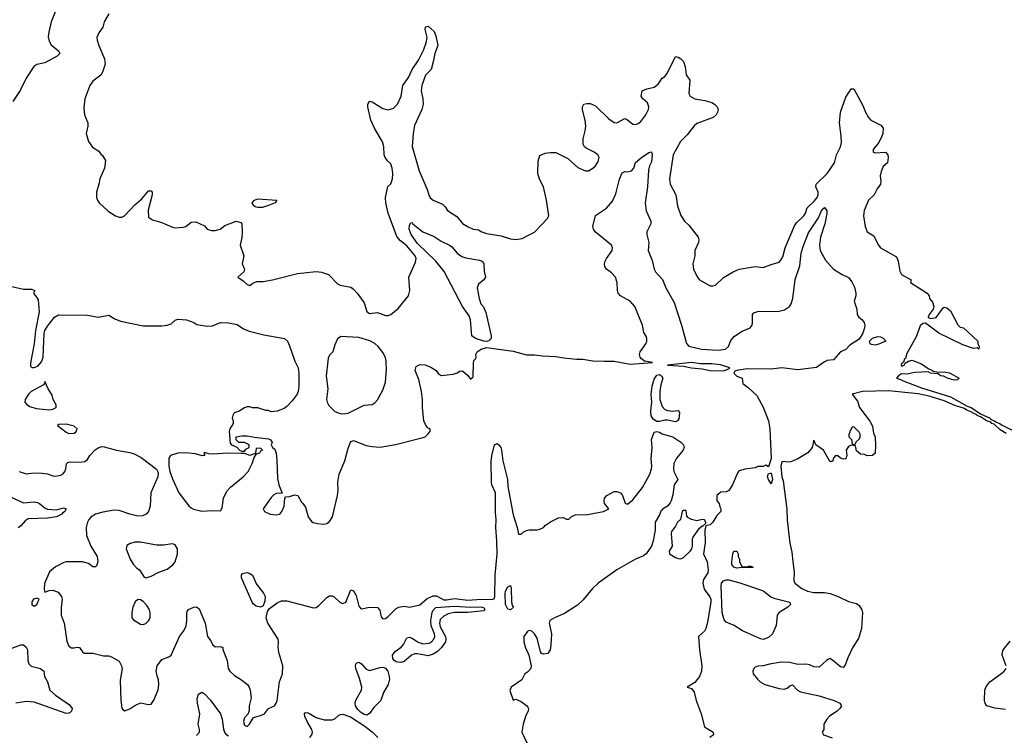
# Model space of a CAD drawing. Header units: inches. Extents: x 1384664 to 1536621, y 460766 to 646467.
# Tile 183 of 256: x 1426181 to 1433582, y 557188 to 562565. Entities that reach past the tile are written whole.
import ezdxf

# ---------------------------------------------------------------- set-up
doc = ezdxf.new("R2010")
doc.units = ezdxf.units.IN
doc.header["$MEASUREMENT"] = 0
for name, color, linetype in [('B4525', 7, 'Continuous'), ('B4526', 7, 'Continuous'), ('B4535', 7, 'Continuous'), ('B4536', 7, 'Continuous')]:
    doc.layers.add(name, color=color, linetype=linetype)

msp = doc.modelspace()

# ---------------------------------------------------------------- linework, layer by layer
at = {"layer": 'B4525', "color": 5}
for points, elevation in [([(1426265.5, 560000), (1426262.1, 559982.1), (1426262.1, 559962.1), (1426271.6, 559951.6), (1426290, 559952.2), (1426318, 559962), (1426345.6, 559994.4), (1426347.4, 560000)], 760), ([(1428248.4, 560000), (1428273.8, 559950), (1428278.7, 559910), (1428279.2, 559810), (1428273.8, 559770), (1428266, 559750), (1428230, 559701.2), (1428190, 559659), (1428170, 559644), (1428116.9, 559623.1), (1428070, 559618), (1428050, 559628), (1428030, 559628.7), (1427970, 559648.7), (1427930, 559648.7), (1427910, 559655.3), (1427890, 559655.3), (1427870, 559648), (1427830, 559622), (1427794, 559610), (1427782, 559590), (1427778, 559570), (1427784.7, 559550), (1427784.7, 559530), (1427761, 559490), (1427756, 559470), (1427763.6, 559383.6), (1427774, 559370), (1427812.7, 559352.7), (1427834, 559330), (1427850, 559322), (1427870, 559322), (1427882, 559338), (1427906, 559350), (1427906, 559370), (1427870, 559388), (1427827.3, 559387.3), (1427808.4, 559408.4), (1427809.2, 559430.8), (1427850, 559438.8), (1427890, 559438.8), (1427947.1, 559427.1), (1428050, 559416.3), (1428064.7, 559410), (1428078, 559390), (1428072, 559370), (1428082, 559350), (1428098, 559338), (1428108.5, 559308.5), (1428114.5, 559254.5), (1428117.7, 559117.7), (1428128.8, 559068.8), (1428153.4, 559006.6), (1428110, 559004.8), (1428090, 558995.4), (1428070, 558975), (1428010.4, 558890), (1428020.7, 558870), (1428062.8, 558850), (1428110, 558843.7), (1428135.1, 558850), (1428151.6, 558870), (1428169.7, 558910.3), (1428173.2, 558970), (1428180.7, 558979.3), (1428210, 558982.4), (1428250, 558994.9), (1428271.3, 558990), (1428298.3, 558938.3), (1428310, 558930.3), (1428330, 558902), (1428350.2, 558830.3), (1428375.1, 558795.1), (1428387.1, 558787.1), (1428418.9, 558778.9), (1428466.2, 558773.8), (1428490, 558778.4), (1428510, 558794.4), (1428531.6, 558830), (1428571, 558989), (1428575.3, 559030), (1428572.4, 559090), (1428582.3, 559150), (1428624.7, 559250), (1428650, 559346), (1428670, 559396.5), (1428690, 559403.2), (1428786.4, 559366.4), (1428830, 559358), (1428890, 559353.7), (1429006.4, 559373.6), (1429213.6, 559426.4), (1429228.4, 559431.6), (1429248.4, 559451.6), (1429266, 559470), (1429266, 559490), (1429250, 559495.3), (1429243.2, 559503.2), (1429230, 559522), (1429219.5, 559550), (1429207.9, 559647.9), (1429208, 559710), (1429200.5, 559770), (1429180.1, 559860.1), (1429152.3, 559930), (1429162, 559958), (1429178, 559970), (1429190, 559973.4), (1429229.4, 559970.6), (1429270, 559953.4), (1429311.3, 559930), (1429327.1, 559907.1), (1429350, 559891.3), (1429438, 559902), (1429469.1, 559910.9), (1429490, 559924.7), (1429510, 559926), (1429550.3, 559890.4), (1429570, 559862.8), (1429590, 559881), (1429590.9, 559989.1), (1429594.2, 560000)], 760), ([(1428496.9, 560000), (1428485.5, 559890), (1428496.5, 559790), (1428487.7, 559710), (1428491.7, 559690), (1428505.6, 559665.6), (1428550, 559621.3), (1428590, 559604.9), (1428610, 559603.2), (1428650, 559609.2), (1428770, 559667.6), (1428830, 559673.4), (1428850, 559686.5), (1428870, 559709.4), (1428910, 559780.7), (1428930, 559841.1), (1428938.3, 559938.3), (1428936.7, 559990), (1428934.9, 560000)], 780), ([(1426176.3, 559170), (1426230, 559152.9), (1426290, 559158.9), (1426350, 559158), (1426390, 559151.7), (1426430, 559136.5), (1426450, 559134.9), (1426490, 559142.4), (1426507.9, 559152.1), (1426521.1, 559170), (1426528.4, 559190), (1426533, 559227), (1426542.3, 559237.8), (1426556.9, 559243.1), (1426630, 559238.8), (1426670, 559245.8), (1426690, 559260.3), (1426708.2, 559290), (1426748.4, 559331.6), (1426770, 559348.9), (1426797.5, 559357.5), (1426816.2, 559356.2), (1426909.8, 559329.8), (1427010, 559313.5), (1427042.3, 559302.3), (1427093.9, 559273.9), (1427210, 559188.2), (1427221.8, 559161.8), (1427219.2, 559130), (1427166.5, 559010), (1427162.6, 558910), (1427150.4, 558870), (1427131.3, 558848.7), (1427103.4, 558836.6), (1427070, 558835), (1427009.3, 558850), (1426930, 558877.6), (1426890, 558879.8), (1426805.2, 558865.2), (1426752, 558850), (1426718.6, 558830), (1426702, 558810), (1426691.1, 558790), (1426681.8, 558750), (1426682.7, 558690), (1426715.6, 558610), (1426762.6, 558530), (1426768, 558492), (1426758, 558462), (1426750, 558454), (1426730, 558454), (1426698.5, 558478.5), (1426652.1, 558492.1), (1426530, 558491.3), (1426513.3, 558486.7), (1426450, 558454.5), (1426404.9, 558415.1), (1426368.3, 558328.3), (1426364.5, 558284.5), (1426370, 558262), (1426403.7, 558276.3), (1426430, 558279.1), (1426470, 558264), (1426496.3, 558230), (1426499.3, 558210), (1426493.1, 558146.9), (1426494, 558090), (1426515.8, 558030), (1426534.7, 557894.7), (1426550, 557857.1), (1426570, 557846), (1426590, 557844.4), (1426610, 557850.4), (1426630, 557847.3), (1426653.5, 557813.5), (1426665.1, 557805.1), (1426730, 557804.2), (1426810, 557785.3), (1426850, 557784.9), (1426870, 557778.4), (1426930, 557744.9), (1426947, 557710), (1426950.2, 557689.8), (1426937.5, 557602.5), (1426941.6, 557450), (1426950, 557392), (1426958, 557378), (1426970, 557371.3), (1427010, 557386.8), (1427047.7, 557412.3), (1427090, 557430.7), (1427150, 557419.5), (1427170, 557422.4), (1427190, 557450.4), (1427221.1, 557530), (1427227.6, 557567.6), (1427225.1, 557605.1), (1427213.9, 557633.9), (1427206.9, 557670), (1427215.4, 557710), (1427250, 557758.3), (1427302, 557778), (1427319.5, 557790), (1427383.1, 557930), (1427412.8, 557970), (1427431.7, 558008.3), (1427438.2, 558050), (1427436.3, 558103.7), (1427441, 558119), (1427450, 558132.7), (1427488.7, 558150), (1427510, 558153), (1427530, 558138.8), (1427574, 558030), (1427592.9, 557930), (1427617.7, 557897.7), (1427630.3, 557870), (1427650, 557851.5), (1427690, 557854.9), (1427707.9, 557847.9), (1427707.9, 557832.1), (1427739.7, 557750), (1427749.2, 557690), (1427761.3, 557670), (1427796.1, 557636.1), (1427840.3, 557610), (1427894, 557570), (1427905.5, 557550), (1427913.7, 557526.3), (1427920.4, 557470), (1427906.5, 557410), (1427906.2, 557373.8), (1427898.8, 557350), (1427870, 557319.3), (1427862.6, 557290), (1427870, 557264.9), (1427890, 557254), (1427909.2, 557270), (1427938, 557322), (1427990, 557335.3), (1428022, 557350), (1428051.4, 557388.6), (1428096.3, 557410), (1428109.7, 557430), (1428115.1, 557450), (1428134.8, 557590), (1428157.6, 557650), (1428158.3, 557710), (1428127.8, 557810), (1428122.9, 557850), (1428127.3, 557890), (1428123.6, 557910), (1428045.1, 558030), (1428032.9, 558070), (1428042.9, 558117.1), (1428058.6, 558141.4), (1428116.1, 558183.9), (1428150, 558197.4), (1428190, 558198.9), (1428390, 558144.2), (1428410, 558148.7), (1428430, 558163.1), (1428490, 558223.1), (1428510, 558235.5), (1428530, 558234.9), (1428546.5, 558226.5), (1428590, 558184.9), (1428610, 558177.3), (1428632.3, 558187.8), (1428670, 558280.7), (1428690, 558272), (1428710, 558239.3), (1428730, 558158.8), (1428742.8, 558142.8), (1428750, 558137.3), (1428810, 558150.7), (1428870, 558146.8), (1428887.9, 558127.9), (1428896.7, 558076.7), (1428910, 558062), (1428930, 558064.9), (1428950, 558079.5), (1429010, 558139.3), (1429030, 558150.5), (1429070, 558157.3), (1429110, 558151), (1429187.7, 558167.7), (1429244.2, 558215.8), (1429290, 558235.2), (1429314.6, 558234.6), (1429370, 558206.5), (1429390, 558205.7), (1429450, 558215.5), (1429550, 558204), (1429650, 558210.9), (1429730.8, 558209.2), (1429746.5, 558213.5), (1429752.2, 558230), (1429755.3, 558390), (1429769.1, 558550.9), (1429768.4, 558650), (1429759.7, 558750), (1429763.4, 558810), (1429758.4, 558858.4), (1429757, 559010), (1429730.7, 559070), (1429726.7, 559090), (1429725.4, 559245.4), (1429730, 559288.7), (1429750, 559371.3), (1429770, 559379.3), (1429782.6, 559370), (1429796.6, 559350), (1429802, 559330), (1429812.2, 559250), (1429847.4, 559110), (1429850, 559057.3), (1429890, 558844), (1429921.3, 558750), (1429930, 558698), (1429950, 558698), (1429966.3, 558713.7), (1429990, 558726.8), (1430000, 558728.9)], 740), ([(1426115.8, 558975.8), (1426210, 558933.4), (1426290, 558942), (1426316.1, 558936.1), (1426331, 558930), (1426373.2, 558893.2), (1426390, 558886), (1426457.2, 558882.8), (1426510, 558896.3), (1426530.8, 558890), (1426521, 558870), (1426502, 558858), (1426497.3, 558850), (1426458, 558830), (1426390, 558819.7), (1426245.4, 558814.6), (1426221.2, 558798.8), (1426190, 558760.9), (1426170, 558747)], 720), ([(1430000, 557968.8), (1429994.2, 557965.8), (1429970.4, 557930), (1429970.3, 557890), (1429984, 557844), (1430000, 557807.6)], 740), ([(1426060.9, 557819.1), (1426190, 557867.2), (1426210, 557866.3), (1426230.2, 557850.2), (1426240.3, 557830), (1426242.6, 557750), (1426250, 557724.9), (1426268, 557708), (1426336.3, 557690), (1426362, 557670), (1426368.4, 557630), (1426390.2, 557590.2), (1426406.9, 557526.9), (1426449, 557490), (1426556.4, 557416.4), (1426575.5, 557390), (1426570.5, 557370), (1426559.9, 557360.1), (1426550, 557354), (1426530, 557351.3), (1426290, 557435.6), (1426230, 557442.5), (1426151.3, 557428.7)], 720), ([(1430000, 557664.3), (1429998, 557662), (1429978, 557650), (1429955.6, 557604.4), (1429875.5, 557550), (1429865.1, 557525.1), (1429890, 557452), (1429910, 557458), (1429950, 557442), (1429990, 557411.3), (1430000, 557398)], 740), ([(1427510, 557184.9), (1427532.6, 557210), (1427532.6, 557230), (1427522.6, 557270), (1427535.3, 557350), (1427518.4, 557430), (1427516.1, 557463.9), (1427524.2, 557495.8), (1427550, 557512.4), (1427570, 557500.2), (1427613, 557453), (1427690.1, 557350), (1427704, 557310), (1427713.7, 557233.7), (1427721.1, 557210), (1427730, 557196), (1427750, 557184.7)], 720), ([(1428361.2, 557170), (1428378, 557190), (1428380.2, 557199.8), (1428382.3, 557210), (1428376.5, 557230), (1428341.3, 557290), (1428324.1, 557330), (1428322.3, 557350), (1428330, 557359.5), (1428350, 557356.3), (1428410, 557320.4), (1428470, 557302.6), (1428530, 557304.6), (1428550, 557312.1), (1428580.9, 557339.1), (1428595.4, 557344.6), (1428610, 557345.4), (1428667.5, 557327.5), (1428775.1, 557255.1), (1428832.6, 557210), (1428873.7, 557170)], 720), ([(1430000, 557364.7), (1429984.5, 557335.5), (1429964.7, 557270), (1429956, 557210), (1429993.4, 557130), (1430000, 557121)], 740)]:
    msp.add_lwpolyline(points, dxfattribs=dict(at, elevation=elevation))
for points, elevation in [([(1426370, 559846), (1426366.8, 559830), (1426358.8, 559821.2), (1426266.4, 559770), (1426246.4, 559750), (1426223, 559710), (1426220.6, 559690), (1426236.1, 559670), (1426258.2, 559658.2), (1426304.5, 559644.5), (1426406.2, 559633.8), (1426430, 559637.4), (1426450, 559647.6), (1426454.5, 559650), (1426455.6, 559670), (1426433.3, 559710), (1426424.4, 559744.4), (1426396, 559790)], 760), ([(1426530, 559526.6), (1426476, 559524), (1426464.7, 559515.3), (1426530, 559464.2), (1426550, 559455.3), (1426590, 559458.4), (1426606.6, 559470), (1426613.3, 559490), (1426590, 559510.7)], 760), ([(1427990, 559346), (1427958, 559342), (1427954, 559310), (1427962, 559302), (1427970, 559304.7), (1427986, 559310), (1427994.6, 559325.4), (1428006, 559330)], 760), ([(1427570, 559312.7), (1427565.4, 559305.4), (1427572.7, 559292.7), (1427570.5, 559289.5), (1427551.5, 559288.4), (1427503.2, 559303.2), (1427430, 559308.9), (1427370, 559306.4), (1427314.4, 559290), (1427302.6, 559270), (1427302.3, 559210), (1427310.2, 559170), (1427330, 559114), (1427378.4, 559010), (1427452.8, 558912.8), (1427470, 558896), (1427487.1, 558887.1), (1427550, 558871), (1427630, 558878), (1427690, 558874.8), (1427702, 558898), (1427712.7, 558970), (1427738.7, 559021.3), (1427766.7, 559053.3), (1427861.5, 559130), (1427898.9, 559170), (1427929.6, 559230), (1427944, 559276), (1427958, 559298), (1427950, 559306), (1427910.7, 559289.3), (1427870, 559304), (1427845.6, 559305.6), (1427747.3, 559307.2), (1427630, 559299.1), (1427602, 559302)], 760), ([(1427050, 558639.5), (1427011.3, 558630), (1426986.9, 558613.1), (1426980.7, 558590), (1427010.4, 558510), (1427033.8, 558473.8), (1427062.4, 558442.4), (1427081, 558430), (1427116, 558376), (1427131.1, 558371.1), (1427170, 558384), (1427227.2, 558412.8), (1427290, 558436.3), (1427331.3, 558468.7), (1427349.2, 558490), (1427366, 558550), (1427366, 558590), (1427350, 558619), (1427330, 558625.2), (1427262.5, 558617.5), (1427210, 558617), (1427090, 558638.7)], 760), ([(1427990, 558151.5), (1427959.1, 558159.1), (1427935.1, 558175.1), (1427927.2, 558187.2), (1427848, 558370), (1427848, 558392), (1427856.5, 558403.5), (1427890, 558410.6), (1427910, 558404), (1427930, 558390.7), (1427962.1, 558322.1), (1428014.6, 558254.6), (1428025.4, 558230), (1428024.5, 558195.5), (1428010, 558159.3)], 740), ([(1429870, 558129.8), (1429850, 558135.8), (1429833.6, 558170), (1429829.4, 558250), (1429833.3, 558270), (1429850, 558303), (1429870, 558314), (1429875.5, 558290), (1429877.1, 558190), (1429883.7, 558163.7), (1429892.7, 558150)], 720), ([(1426310, 558217.2), (1426286, 558210), (1426271.3, 558190), (1426271.3, 558170), (1426290, 558158.8), (1426310, 558171.3), (1426328, 558210)], 740), ([(1427070, 558209), (1427048.3, 558191.7), (1427030.5, 558150), (1427023, 558110), (1427024, 558070), (1427036.4, 558056.4), (1427090, 558022.4), (1427110, 558020.4), (1427130, 558026.7), (1427150, 558047.7), (1427160.5, 558070), (1427162, 558110), (1427156.3, 558130), (1427140.1, 558160.1), (1427110, 558194), (1427090, 558205.2)], 760), ([(1429568.5, 558151.5), (1429650, 558153.6), (1429670, 558148), (1429677.2, 558130), (1429670, 558123.7), (1429548.8, 558111.2), (1429450, 558111.4), (1429400.8, 558099.2), (1429370, 558083.5), (1429342.3, 558057.7), (1429335.5, 558030), (1429342.1, 558002.1), (1429380.6, 557930), (1429384.8, 557910), (1429380.5, 557890), (1429351.8, 557848.2), (1429322.2, 557817.8), (1429290, 557796.6), (1429250, 557785.9), (1429170, 557799.9), (1429150, 557798.8), (1429126.8, 557790), (1429070, 557742.5), (1429044.7, 557735.3), (1429010, 557739.7), (1428995.5, 557750), (1428985.3, 557765.3), (1428984.3, 557790), (1429003, 557817), (1429048.8, 557850), (1429066, 557870), (1429090, 557918.9), (1429110, 557924.4), (1429130, 557918.6), (1429170, 557888.7), (1429210, 557874.6), (1429259.2, 557880.8), (1429272.6, 557887.4), (1429294.7, 557910), (1429300.9, 557930), (1429298.4, 557950), (1429274.5, 558010), (1429270.4, 558050.4), (1429281.3, 558110), (1429290, 558127.1), (1429310, 558146.7), (1429450, 558157.5)], 720), ([(1428810, 557675), (1428890, 557697.5), (1428910, 557698.7), (1428930, 557691.7), (1428947.3, 557670), (1428958.8, 557630), (1428960.1, 557610), (1428949.6, 557570), (1428916.4, 557510), (1428895.9, 557450), (1428843.2, 557396.8), (1428810, 557352.3), (1428790, 557339.7), (1428770, 557342.9), (1428741.7, 557361.7), (1428721.4, 557381.4), (1428706, 557410), (1428703.7, 557430), (1428707.6, 557452.4), (1428750, 557526), (1428753.4, 557550), (1428734.9, 557614.9), (1428706.5, 557690), (1428705.1, 557710), (1428710, 557728.9), (1428730, 557736.7), (1428750, 557724.1), (1428784.5, 557684.5)], 720)]:
    msp.add_lwpolyline(points, close=True, dxfattribs=dict(at, elevation=elevation))
at = {"layer": 'B4526', "color": 5}
for points, elevation in [([(1426451, 562629), (1426418.9, 562550), (1426398.9, 562470), (1426395.8, 562435.8), (1426402.8, 562402.8), (1426417.2, 562377.2), (1426473, 562330), (1426483, 562310), (1426463, 562290), (1426370, 562241.5), (1426310, 562227.4), (1426286.8, 562213.2), (1426230, 562125.3), (1426185.9, 562034.1), (1426128.9, 561951.1)], 760), ([(1426850.1, 562609.9), (1426817.1, 562550), (1426805.5, 562510), (1426774.9, 562465.1), (1426762, 562430), (1426763, 562410), (1426774.9, 562370), (1426819.5, 562270), (1426822.3, 562230), (1426804.5, 562170), (1426790.8, 562149.2), (1426730, 562102.4), (1426709.1, 562070.9), (1426671.8, 561970), (1426663, 561903), (1426667.3, 561850), (1426694, 561790), (1426694.4, 561765.6), (1426681, 561710), (1426698, 561650), (1426727.1, 561607.1), (1426776.9, 561576.9), (1426790, 561554), (1426803.6, 561543.6), (1426826, 561506), (1426819.1, 561450), (1426783, 561370), (1426776.3, 561330), (1426757.3, 561270), (1426759.1, 561230), (1426764.9, 561210), (1426777.3, 561190), (1426845.8, 561125.8), (1426901, 561090), (1426930, 561080.4), (1426950, 561081.6), (1426970, 561090.7), (1427045.4, 561174.6), (1427100.2, 561219.8), (1427150, 561278), (1427170, 561278), (1427176, 561270), (1427176, 561250), (1427147.5, 561132.5), (1427150, 561082), (1427179.8, 561059.8), (1427250, 561041), (1427330, 561006), (1427350, 561001), (1427410, 561006), (1427430, 561011.3), (1427470, 561044.7), (1427505.4, 561045.4), (1427570, 561016), (1427591.1, 560991.1), (1427622, 560982), (1427650, 560981), (1427688.9, 560991.1), (1427722, 561018), (1427808.9, 561051.1), (1427842, 561042), (1427850.7, 561030.7), (1427852.7, 560967.3), (1427850.7, 560929.3), (1427838, 560870), (1427866, 560790), (1427852, 560730), (1427871.3, 560690), (1427864.7, 560670), (1427821, 560630), (1427861.7, 560601.7), (1427890, 560575.5), (1427910, 560567.7), (1427933.8, 560586.2), (1427962.7, 560597.3), (1428010, 560598), (1428082, 560610), (1428270, 560658.9), (1428410, 560672.2), (1428450, 560666.7), (1428501, 560650), (1428570, 560579.1), (1428590, 560570.6), (1428670, 560554), (1428690, 560541), (1428718, 560510), (1428770, 560438), (1428791, 560371), (1428802, 560362), (1428810, 560358), (1428870, 560365.5), (1428930, 560343), (1428950, 560343), (1428970, 560350.7), (1429026.5, 560393.5), (1429104.5, 560490), (1429114.5, 560530), (1429105.1, 560630), (1429156.9, 560743.1), (1429162, 560770), (1429154.6, 560790), (1429090, 560865.5), (1429044.3, 560904.3), (1429016.9, 560936.9), (1428951.6, 561110), (1428932.5, 561190), (1428930.7, 561229.3), (1428948.1, 561311.9), (1428970, 561330.7), (1428982.4, 561370), (1428985.5, 561410), (1428980.5, 561450), (1428970, 561481.7), (1428944.8, 561504.8), (1428927.3, 561530), (1428920.3, 561550), (1428917.4, 561610), (1428908.3, 561648.3), (1428848.6, 561750), (1428820.5, 561810), (1428797.2, 561910), (1428797.4, 561930), (1428810, 561953.4), (1428830, 561946.7), (1428910, 561897.2), (1428950, 561888.2), (1428990, 561901.2), (1429020.8, 561930), (1429049, 561990), (1429061.4, 562070), (1429103.4, 562130), (1429130, 562190.3), (1429178.4, 562261.6), (1429218.6, 562341.4), (1429237.3, 562390), (1429243.1, 562430), (1429229.5, 562490.5), (1429230, 562512), (1429250, 562516), (1429295.3, 562475.3), (1429310, 562444.7), (1429323.1, 562370), (1429300.3, 562310), (1429290, 562248), (1429273, 562190), (1429231.3, 562148.7), (1429203.2, 562070), (1429199.3, 562030), (1429211, 561970), (1429213.4, 561930), (1429203.2, 561890), (1429148.2, 561770), (1429138.4, 561710), (1429132, 561612.1), (1429184, 561430), (1429244.6, 561290), (1429255.8, 561250), (1429267.1, 561227.1), (1429287.7, 561210), (1429360, 561180), (1429379.2, 561159.2), (1429397.1, 561130), (1429466.9, 561086.9), (1429510, 561034), (1429546, 561010), (1429590, 560990.8), (1429630, 560984.9), (1429654.8, 560970), (1429690, 560958.3), (1429800.2, 560940.3), (1429870, 560919.5), (1429910, 560914), (1429958, 560922), (1430000, 560943.1)], 780), ([(1426121, 560561), (1426210, 560540.7), (1426270, 560540.3), (1426294.8, 560530), (1426284, 560510), (1426312.8, 560472.8), (1426318.7, 560458.7), (1426328.1, 560370), (1426299.6, 560230), (1426290.1, 560130), (1426265.5, 560000)], 760), ([(1426347.4, 560000), (1426357.3, 560030), (1426365.5, 560210), (1426369.8, 560230.2), (1426390, 560263), (1426442.9, 560330), (1426472.5, 560347.5), (1426690, 560345), (1426770.7, 560329.3), (1426850, 560345.3), (1426897.1, 560317.1), (1426939.3, 560299.3), (1427110, 560263.9), (1427250, 560264.7), (1427289.3, 560270.7), (1427319.4, 560280.6), (1427350, 560306.7), (1427370, 560314.6), (1427434.8, 560310), (1427490, 560290.2), (1427513.4, 560273.4), (1427590, 560261.2), (1427630, 560264.9), (1427690.6, 560289.4), (1427750, 560287.3), (1427814.7, 560274.7), (1427862.1, 560242.1), (1427905.4, 560225.4), (1428017.2, 560197.2), (1428171.8, 560170), (1428193.1, 560150), (1428210, 560114.6), (1428245.5, 560005.5), (1428248.4, 560000)], 760), ([(1428934.9, 560000), (1428930, 560027), (1428910, 560065.1), (1428874.3, 560110), (1428850, 560131.9), (1428812.1, 560152.1), (1428730, 560177.5), (1428594.6, 560185.4), (1428570, 560166.6), (1428550, 560120.9), (1428535.6, 560070), (1428510, 560043.9), (1428499.1, 560020.9), (1428496.9, 560000)], 780), ([(1429594.2, 560000), (1429595.6, 560004.4), (1429610, 560018), (1429612.8, 560030), (1429609.2, 560050), (1429618.5, 560070), (1429649.9, 560090.1), (1429690, 560101), (1429890, 560072.9), (1429990, 560046.4), (1430000, 560046.4)], 760)]:
    msp.add_lwpolyline(points, dxfattribs=dict(at, elevation=elevation))
for points, elevation in [([(1428007.3, 561152.7), (1427970, 561154.5), (1427950, 561159.5), (1427936, 561170), (1427929.5, 561190), (1427946, 561210), (1427970, 561218.4), (1428114, 561210), (1428102, 561190), (1428050, 561169.2)], 780), ([(1429690, 560146.2), (1429668.5, 560148.5), (1429608.2, 560168.2), (1429578.6, 560190), (1429569.2, 560310), (1429558.8, 560338.8), (1429509, 560410), (1429371.6, 560671.6), (1429308.8, 560750), (1429170, 560882.6), (1429124.4, 560950), (1429108.8, 560990), (1429110, 561022), (1429122, 561038), (1429130, 561041), (1429136.3, 561030), (1429210.2, 560970.2), (1429296.1, 560936.1), (1429350, 560900.3), (1429412.7, 560870), (1429430, 560857), (1429470.1, 560810.1), (1429504.4, 560784.5), (1429534.3, 560774.3), (1429638.2, 560758.2), (1429653.1, 560753.1), (1429663.6, 560743.6), (1429670.2, 560730), (1429673, 560673), (1429681.5, 560630), (1429670.3, 560610), (1429630, 560578), (1429618.9, 560550), (1429634, 560470), (1429647.6, 560430), (1429667, 560407), (1429684.4, 560364.4), (1429725.1, 560190), (1429723.6, 560170), (1429718.1, 560161.9), (1429707.5, 560152.5)], 760)]:
    msp.add_lwpolyline(points, close=True, dxfattribs=dict(at, elevation=elevation))
at = {"layer": 'B4535', "color": 5}
for points, elevation in [([(1430576.6, 560000), (1430650, 559998.8), (1430770, 559977.3), (1430938, 559990), (1430878.9, 559998.9), (1430877.4, 560000)], 760), ([(1432242.6, 560000), (1432230, 559995.1), (1432169, 559951), (1432030, 559935), (1431910, 559947.7), (1431830, 559938.8), (1431650, 559941.1), (1431572, 559928), (1431556.5, 559923.5), (1431550, 559913.2), (1431549.2, 559910), (1431570, 559887), (1431610.8, 559870), (1431615.5, 559830), (1431658.9, 559798.9), (1431720.9, 559740.9), (1431770, 559653), (1431809.6, 559550), (1431820.1, 559490), (1431830, 559268.7), (1431810, 559206), (1431790, 559218), (1431770, 559208), (1431730, 559208), (1431710, 559198), (1431631.6, 559188.4), (1431590, 559175.3), (1431584.7, 559170), (1431570, 559148), (1431538, 559070), (1431510, 559026), (1431490, 559018), (1431450, 559015.3), (1431422, 558990), (1431419.6, 558959.6), (1431422, 558950), (1431438, 558930), (1431443.6, 558903.6), (1431452, 558890), (1431452, 558870), (1431419.6, 558840.4), (1431390, 558788), (1431371.1, 558768.9), (1431338, 558762), (1431331.6, 558728.4), (1431333.7, 558633.7), (1431320.5, 558550), (1431348, 558490), (1431354.9, 558430), (1431352.6, 558407.4), (1431320.9, 558359.1), (1431314.9, 558330), (1431326.6, 558286.6), (1431369.3, 558229.3), (1431375, 558210), (1431374.6, 558190), (1431350, 558034), (1431338.6, 557990), (1431327.1, 557970), (1431282.8, 557930), (1431290.2, 557830), (1431307.1, 557710), (1431305.4, 557670), (1431290.1, 557629.9), (1431256, 557584), (1431198, 557550), (1431230, 557538.4), (1431251.4, 557511.4), (1431266.2, 557450), (1431303.5, 557350), (1431328.4, 557250), (1431394, 557210), (1431396.3, 557190), (1431367.3, 557170)], 760), ([(1432906, 560000), (1432959.8, 559979.8), (1433010, 559944.7), (1433042, 559930), (1433043.6, 559923.6), (1433090, 559916), (1433130, 559918.8), (1433168.9, 559911.1), (1433242, 559870), (1433230, 559858), (1433203.6, 559856.4), (1433155.3, 559870), (1433125.6, 559885.6), (1433102, 559890), (1433084.7, 559904.7), (1433028, 559910), (1433010, 559919), (1432910, 559914), (1432850, 559901.6), (1432810, 559903.7), (1432786, 559890), (1432771.3, 559870), (1432802.4, 559862.4), (1432822.4, 559850), (1432959.6, 559799.6), (1433177, 559730), (1433301.4, 559661.4), (1433333.4, 559650), (1433402.2, 559602.2), (1433474, 559570), (1433481.3, 559561.3), (1433508.7, 559550), (1433519.6, 559539.6), (1433548.5, 559530), (1433560.1, 559520.1), (1433641.3, 559481.3)], 780), ([(1432826.9, 560000), (1432825.5, 559994.5), (1432818, 559990), (1432816.9, 559983.1), (1432810, 559982), (1432806.7, 559970), (1432810, 559961), (1432828, 559970), (1432837.2, 559982.8), (1432860.2, 559999.8), (1432861.3, 560000)], 780), ([(1433595.3, 559455.3), (1433550, 559484.2), (1433504.5, 559524.5), (1433488.8, 559530), (1433479.4, 559539.4), (1433448.9, 559550), (1433401.4, 559581.4), (1433377.3, 559590), (1433375, 559595), (1433341.5, 559610), (1433336.3, 559616.3), (1433298.7, 559630), (1433282.4, 559642.4), (1433210, 559664.8), (1433130, 559701.9), (1433016.2, 559736.2), (1432933.8, 559753.8), (1432710, 559775.2), (1432516, 559770), (1432438.8, 559750), (1432478, 559698), (1432493.4, 559650), (1432570, 559548.5), (1432590.1, 559510), (1432597.7, 559457.8), (1432610.2, 559429.8), (1432614.1, 559365.9), (1432610, 559308), (1432592, 559290), (1432551.6, 559288.4), (1432530, 559298), (1432500.4, 559300.4), (1432470, 559326), (1432462, 559362), (1432430, 559368), (1432410, 559358), (1432392, 559330), (1432398, 559290), (1432390, 559266), (1432370, 559262), (1432349.1, 559269.1), (1432330, 559288), (1432310, 559288), (1432298, 559270), (1432290, 559246), (1432270, 559246), (1432222, 559330), (1432166, 559370), (1432150, 559406), (1432138, 559350), (1432104.7, 559310), (1432030, 559265.2), (1431976.4, 559243.6), (1431950, 559239.7), (1431930, 559244.7), (1431910, 559242.9), (1431902.8, 559210), (1431909.7, 559130.3), (1431918.6, 559098.6), (1431946.2, 558886.2), (1431950, 558804.7), (1431968.4, 558631.6), (1431984.4, 558564.4), (1431993.2, 558493.2), (1432001.6, 558410), (1432000.7, 558350), (1432007, 558330), (1432060.5, 558290), (1432103.1, 558270), (1432150, 558261.5), (1432230, 558260.6), (1432271.9, 558251.9), (1432331.6, 558231.6), (1432410, 558193.7), (1432470, 558178.4), (1432490, 558162.4), (1432510, 558130.7), (1432514.6, 558110), (1432507.7, 557990), (1432484.6, 557915.4), (1432443.6, 557850), (1432404.6, 557770), (1432384.2, 557715.8), (1432370, 557696), (1432350, 557702), (1432290, 557753.2), (1432270, 557764), (1432244.7, 557750), (1432190, 557699), (1432150, 557701.2), (1432117.2, 557717.2), (1432090, 557722.9), (1432030, 557719.6), (1431970, 557734.3), (1431904.1, 557735.9), (1431817.5, 557722.5), (1431770, 557709.3), (1431730, 557706), (1431710, 557699.3), (1431698.8, 557690), (1431690.8, 557670), (1431694.8, 557650), (1431726.8, 557610), (1431747.7, 557590), (1431781.6, 557570), (1431890, 557538.1), (1431927, 557533), (1431950, 557541.1), (1431970, 557559.2), (1431990, 557565.8), (1432026.2, 557526.2), (1432050, 557513.7), (1432190, 557482.9), (1432302.8, 557450), (1432346, 557430), (1432358, 557410), (1432346, 557390), (1432324.7, 557370), (1432268.1, 557331.9), (1432246.8, 557310), (1432224.7, 557270), (1432224.7, 557230), (1432212, 557210), (1432222, 557190), (1432288.8, 557168.8)], 780), ([(1430000, 558728.9), (1430010, 558731), (1430070, 558731), (1430090, 558736), (1430118, 558750), (1430133.6, 558766.4), (1430170, 558792), (1430230, 558821), (1430265.4, 558825.4), (1430290, 558812), (1430307.3, 558812.7), (1430326, 558830), (1430356.6, 558843.4), (1430450, 558847.1), (1430569.2, 558870), (1430609, 558890), (1430575.3, 558930), (1430573.2, 558950), (1430577.2, 558970), (1430594, 558990), (1430650, 559019.1), (1430670, 559020.7), (1430696, 559010), (1430710.8, 558990), (1430731, 558931), (1430750, 558924), (1430790, 558957.6), (1430862.8, 559050), (1430917.4, 559150), (1430929.9, 559190), (1430931.4, 559210), (1430926.5, 559266.5), (1430934.6, 559350), (1430929.9, 559410), (1430950, 559465.7), (1430970, 559471.1), (1430990, 559466.3), (1431010, 559453.6), (1431090, 559430.9), (1431150.9, 559390.9), (1431170.1, 559370), (1431175.6, 559350), (1431168.1, 559330), (1431117.5, 559270), (1431098, 559230), (1431094.4, 559190), (1431097.6, 559170), (1431126.8, 559110), (1431099.7, 559070), (1431090, 558994.3), (1431076.9, 558950), (1431070, 558934), (1431050, 558909.3), (1431013.5, 558886.5), (1431010, 558879.3), (1431002, 558878), (1430990, 558845.2), (1430956.3, 558790), (1430957.8, 558730), (1430942.7, 558650), (1430928.6, 558610), (1430890, 558551.8), (1430870, 558536), (1430810, 558511.6), (1430668.2, 558431.8), (1430528.4, 558331.6), (1430485.3, 558290), (1430415.3, 558204.7), (1430374.3, 558165.7), (1430276.6, 558103.4), (1430199.5, 558070), (1430165.8, 558050), (1430161.2, 558030), (1430177.6, 557950), (1430173.8, 557866.2), (1430168.4, 557830), (1430150, 557801.7), (1430117.5, 557797.5), (1430103.3, 557803.3), (1430096, 557816), (1430070, 557916.2), (1430050, 557951.2), (1430030, 557969.6), (1430010, 557974), (1430000, 557968.8)], 740), ([(1433594.5, 557710), (1433566.6, 557790), (1433566.8, 557813.2), (1433574, 557830), (1433626, 557894)], 780), ([(1430000, 557807.6), (1430007.7, 557790), (1430024.4, 557710), (1430022, 557690), (1430000, 557664.3)], 740), ([(1433590, 557382), (1433511.4, 557391.4), (1433449.6, 557410), (1433437.4, 557430), (1433432.8, 557450), (1433434.1, 557525.8), (1433445.1, 557554.9), (1433472.7, 557590), (1433553.5, 557646.5), (1433580.7, 557670), (1433594.5, 557690)], 780), ([(1430000, 557398), (1430006, 557390), (1430002.8, 557370), (1430000, 557364.7)], 740)]:
    msp.add_lwpolyline(points, dxfattribs=dict(at, elevation=elevation))
for points, elevation in [([(1431230, 559989.7), (1431049.6, 559970), (1431170, 559960.3), (1431230, 559948.8), (1431310, 559942.3), (1431369.6, 559929.6), (1431470, 559926.4), (1431510, 559940.3), (1431519.7, 559950), (1431448.1, 559971.9), (1431381.7, 559978.3), (1431297.7, 559977.7)], 760), ([(1431090, 559622.1), (1431130, 559627.8), (1431138.9, 559618.9), (1431141.4, 559610), (1431134.2, 559565.8), (1431125.8, 559550), (1431110, 559543.8), (1431050, 559555.2), (1431030, 559555.2), (1430990, 559545.7), (1430970, 559546.7), (1430942.9, 559562.9), (1430928.1, 559588.1), (1430925.6, 559625.6), (1430932.6, 559690), (1430928.4, 559750), (1430933.7, 559810), (1430950, 559863.7), (1430970, 559893.1), (1430990, 559898.6), (1431004.9, 559890), (1431016.1, 559870), (1431000, 559820), (1430991.4, 559770), (1430993.2, 559710), (1431010, 559657.3), (1431030, 559636.4), (1431050, 559627.4)], 740), ([(1432450, 559506), (1432438, 559502), (1432423.6, 559476.4), (1432414, 559446), (1432414, 559430), (1432434, 559410), (1432438, 559378), (1432450, 559374), (1432462, 559378), (1432467.3, 559392.7), (1432490, 559414), (1432498, 559430), (1432498, 559450), (1432490, 559466)], 780), ([(1431830, 559078), (1431808.7, 559110), (1431802, 559130), (1431810, 559154), (1431822, 559158), (1431830, 559158), (1431839.3, 559110)], 760), ([(1431190, 558878), (1431170, 558876), (1431161, 558870), (1431146.8, 558810), (1431126, 558790), (1431110, 558758), (1431081, 558719), (1431076.9, 558703.1), (1431084.9, 558610), (1431063, 558570), (1431065.5, 558550), (1431110, 558523.1), (1431130, 558514.9), (1431150, 558514.4), (1431170, 558524.2), (1431220.7, 558570), (1431232, 558590), (1431237, 558610), (1431237.2, 558662.8), (1431242.7, 558677.3), (1431290, 558744.7), (1431310, 558762), (1431318, 558762), (1431338, 558782), (1431338, 558790), (1431327.3, 558807.3), (1431310, 558808), (1431270, 558799), (1431229.3, 558809.3), (1431203.2, 558823.2), (1431196.5, 558836.5)], 760), ([(1431610, 558454), (1431650, 558454), (1431670, 558462), (1431694, 558450), (1431690, 558449.3), (1431610, 558449.3), (1431570, 558443.6), (1431549.2, 558450), (1431534, 558470), (1431534, 558490), (1431542, 558550), (1431549.3, 558570.7), (1431572, 558570), (1431582, 558550), (1431582, 558530), (1431591.1, 558511.1), (1431592, 558490)], 760), ([(1431770, 557908.4), (1431750, 557913), (1431612.7, 557972.7), (1431550, 558012.7), (1431490, 558038.7), (1431475.4, 558055.4), (1431462.1, 558110), (1431454.5, 558310), (1431456.7, 558330), (1431470.8, 558349.2), (1431490, 558356.8), (1431510, 558356.6), (1431594.5, 558334.5), (1431750, 558281.6), (1431774.2, 558270), (1431827.8, 558227.8), (1431850, 558216.9), (1431968.6, 558188.6), (1431975.3, 558170), (1431954.9, 558150), (1431888.7, 558110), (1431873.1, 558090), (1431867, 558013), (1431838.4, 557950), (1431810, 557923)], 760)]:
    msp.add_lwpolyline(points, close=True, dxfattribs=dict(at, elevation=elevation))
at = {"layer": 'B4536', "color": 5}
for points, elevation in [([(1430000, 560943.1), (1430051.2, 560968.8), (1430149, 561070), (1430159, 561090), (1430140.5, 561210), (1430118, 561310), (1430087, 561367), (1430074.8, 561410), (1430078, 561502), (1430090, 561544), (1430130, 561561.6), (1430170, 561568), (1430210, 561567.3), (1430300.7, 561520.7), (1430375.2, 561455.2), (1430434, 561430), (1430455.3, 561430), (1430490, 561450.5), (1430510, 561468), (1430530, 561498.8), (1430536.9, 561530), (1430527, 561550), (1430498, 561570), (1430439.8, 561599.7), (1430427, 561610), (1430416.3, 561630), (1430415.3, 561670), (1430431.8, 561730), (1430435.9, 561764.1), (1430430.6, 561810.6), (1430411.4, 561888.6), (1430411.8, 561910), (1430421.2, 561930), (1430443.8, 561936.2), (1430470, 561934.6), (1430510, 561916.5), (1430610, 561821.1), (1430650, 561793.4), (1430670, 561790.3), (1430730, 561822.4), (1430750, 561813), (1430790, 561779.3), (1430810, 561777.6), (1430830, 561785.3), (1430850, 561800.3), (1430887.3, 561850), (1430906.8, 561890), (1430910.7, 561910), (1430899.9, 561939.9), (1430865.6, 561970), (1430852.7, 561990), (1430859, 562030), (1430895.1, 562044.9), (1430950, 562057.5), (1430979.4, 562080.6), (1431010, 562124.9), (1431030, 562139.3), (1431050, 562166), (1431110, 562287.3), (1431130, 562284), (1431150.3, 562270.4), (1431170.2, 562250.3), (1431183.2, 562210), (1431190.2, 562150.2), (1431217, 562110), (1431210.3, 562010.3), (1431220.4, 561990), (1431254.8, 561970), (1431330, 561958), (1431382.6, 561942.6), (1431403.1, 561930), (1431422.4, 561910), (1431430.5, 561890), (1431427, 561870), (1431416.5, 561850), (1431392.2, 561830), (1431270, 561784.7), (1431250, 561766.3), (1431199.1, 561700.9), (1431147.4, 561650), (1431093.4, 561550), (1431065.3, 561370), (1431070.4, 561330), (1431113.4, 561250), (1431125.1, 561165.1), (1431150, 561094.8), (1431177.3, 561050), (1431210, 561020.7), (1431280.7, 560930), (1431284.9, 560910), (1431283, 560890), (1431256.4, 560830), (1431256.4, 560790), (1431241.6, 560730), (1431246.4, 560690), (1431272.8, 560632.8), (1431290, 560611), (1431370, 560564.7), (1431390, 560564.7), (1431410, 560571.3), (1431471.5, 560628.5), (1431542.7, 560670), (1431589.8, 560690.2), (1431710, 560710.4), (1431770, 560702.4), (1431830, 560726.4), (1431890, 560742.8), (1431902.9, 560757.1), (1431915.8, 560784.2), (1431934.5, 560850), (1432004.1, 561015.9), (1432020.7, 561039.3), (1432075.2, 561090), (1432087.3, 561110), (1432099.7, 561150), (1432155.4, 561204.6), (1432174.4, 561230), (1432181.7, 561250), (1432181.7, 561270), (1432165.9, 561310), (1432168.6, 561330), (1432251.1, 561410), (1432306.4, 561490), (1432321.1, 561550), (1432350.6, 561609.4), (1432357.7, 561642.3), (1432356.5, 561690), (1432342.3, 561790), (1432350.6, 561870), (1432390, 561982), (1432430, 562046), (1432450, 562044.7), (1432519, 561919), (1432538.3, 561870), (1432560.3, 561830), (1432579.1, 561810), (1432653.5, 561773.5), (1432670.2, 561750.2), (1432667.5, 561710), (1432660.2, 561690), (1432637.4, 561642.6), (1432595.8, 561590), (1432594.8, 561570), (1432610, 561564.2), (1432688.5, 561568.5), (1432706, 561550), (1432708.7, 561530), (1432704, 561490), (1432670, 561461.2), (1432655.1, 561424.9), (1432648.8, 561391.2), (1432653.6, 561350), (1432650, 561329.3), (1432625.7, 561294.3), (1432603.1, 561250), (1432559.6, 561210), (1432527.7, 561130), (1432522.6, 561090), (1432536.4, 561010), (1432550, 560971), (1432601.7, 560941.7), (1432633.9, 560873.9), (1432650.2, 560850.2), (1432770, 560782.6), (1432784.3, 560750), (1432796.5, 560676.5), (1432810, 560650.4), (1432881, 560610), (1432876, 560590), (1433002, 560510), (1433016, 560490), (1433018, 560470), (1433042, 560442), (1433051, 560410), (1433048, 560390), (1433017.3, 560350), (1433008, 560330), (1433010, 560326), (1433030, 560320.7), (1433070, 560327.7), (1433121.2, 560398.8), (1433130, 560404.7), (1433150, 560401), (1433176.7, 560376.7), (1433231.6, 560271.6), (1433250, 560254), (1433274, 560250), (1433382, 560150), (1433382, 560130), (1433392, 560110), (1433390, 560089), (1433378, 560098), (1433350, 560095.3), (1433270, 560120.9), (1433089.7, 560209.7), (1432990, 560285.1), (1432970, 560283), (1432950, 560264.2), (1432919.4, 560180.6), (1432850, 560057), (1432839.9, 560020.1), (1432830, 560012.7), (1432826.9, 560000)], 780), ([(1430877.4, 560000), (1430855.3, 560015.3), (1430844.2, 560030), (1430839.2, 560050), (1430844.8, 560070), (1430886.3, 560130), (1430894.6, 560150), (1430894.3, 560170), (1430890, 560187.3), (1430873.3, 560213.3), (1430861.8, 560270), (1430803.6, 560410), (1430770.6, 560450.6), (1430696.5, 560490), (1430678.3, 560510), (1430673.1, 560530), (1430672.2, 560590), (1430658.4, 560630), (1430630, 560663.1), (1430590.9, 560690.9), (1430578.7, 560710), (1430577.4, 560730), (1430582.6, 560750), (1430592.1, 560770), (1430635.2, 560830), (1430637.3, 560850), (1430630, 560869.7), (1430507.1, 560970), (1430494, 560990), (1430488.5, 561010), (1430510, 561092.4), (1430591.7, 561148.3), (1430637.8, 561202.2), (1430662.7, 561257.3), (1430690, 561366), (1430710, 561414), (1430730, 561424.9), (1430750, 561422), (1430779, 561430), (1430796, 561450), (1430810, 561490.8), (1430854, 561530), (1430910, 561566.8), (1430930, 561570.8), (1430934.9, 561550), (1430930, 561498), (1430914.1, 561465.9), (1430906, 561434), (1430900.9, 561310), (1430882.2, 561190), (1430888.5, 561128.5), (1430925.5, 561050), (1430924.4, 561030), (1430895.9, 560970), (1430895.2, 560950), (1430909.1, 560890), (1430903.6, 560830), (1430934.6, 560754.6), (1430949.1, 560690), (1430960.8, 560670), (1431013.4, 560613.4), (1431036.5, 560550), (1431098.9, 560438.9), (1431155.2, 560270), (1431192, 560132), (1431210, 560111.6), (1431306, 560090), (1431430, 560082.5), (1431486.6, 560090), (1431507.3, 560110), (1431525.9, 560154.1), (1431553, 560187), (1431610, 560224.7), (1431671.3, 560250), (1431685.4, 560270), (1431690, 560286), (1431688.2, 560350), (1431699, 560361), (1431730, 560372.6), (1431890, 560373.8), (1431930, 560384.8), (1431967, 560410), (1431979.5, 560430), (1431992.5, 560470), (1432008.5, 560611.5), (1432045.8, 560714.2), (1432055.3, 560810), (1432070, 560860.4), (1432110, 560962.4), (1432184.2, 561075.8), (1432210, 561135.5), (1432230, 561154.8), (1432248.2, 561130), (1432248.8, 561108.8), (1432233.7, 561030), (1432200.2, 560930), (1432192.6, 560870), (1432198.5, 560830), (1432237.4, 560757.4), (1432298.8, 560690), (1432364, 560650), (1432410, 560627.8), (1432436.1, 560596.1), (1432454.3, 560554.3), (1432466.2, 560510), (1432466.5, 560490), (1432453, 560450), (1432473.4, 560390), (1432476.4, 560350), (1432487, 560330), (1432510, 560312.2), (1432527.1, 560290), (1432532.5, 560270), (1432531.7, 560250), (1432517.8, 560210), (1432490, 560165.2), (1432421.4, 560118.6), (1432390, 560087.6), (1432350.4, 560069.6), (1432298, 560010), (1432250, 560002.9), (1432242.6, 560000)], 760), ([(1430000, 560046.4), (1430050, 560046.4), (1430110, 560038.8), (1430210, 560034.2), (1430270, 560023.3), (1430366.1, 560013.9), (1430414.2, 560014.2), (1430490, 560001.5), (1430576.6, 560000)], 760), ([(1432861.3, 560000), (1432890, 560006), (1432906, 560000)], 780)]:
    msp.add_lwpolyline(points, dxfattribs=dict(at, elevation=elevation))
at = {"layer": 'B4536', "color": 5, "elevation": 760}
msp.add_lwpolyline([(1432610, 560119.4), (1432584.5, 560124.5), (1432573.3, 560130), (1432568.3, 560150), (1432590, 560171.5), (1432630, 560183.8), (1432650, 560181.3), (1432670, 560171.6), (1432690.8, 560150), (1432630, 560123.5)], close=True, dxfattribs=at)

doc.saveas('drawing.dxf')
